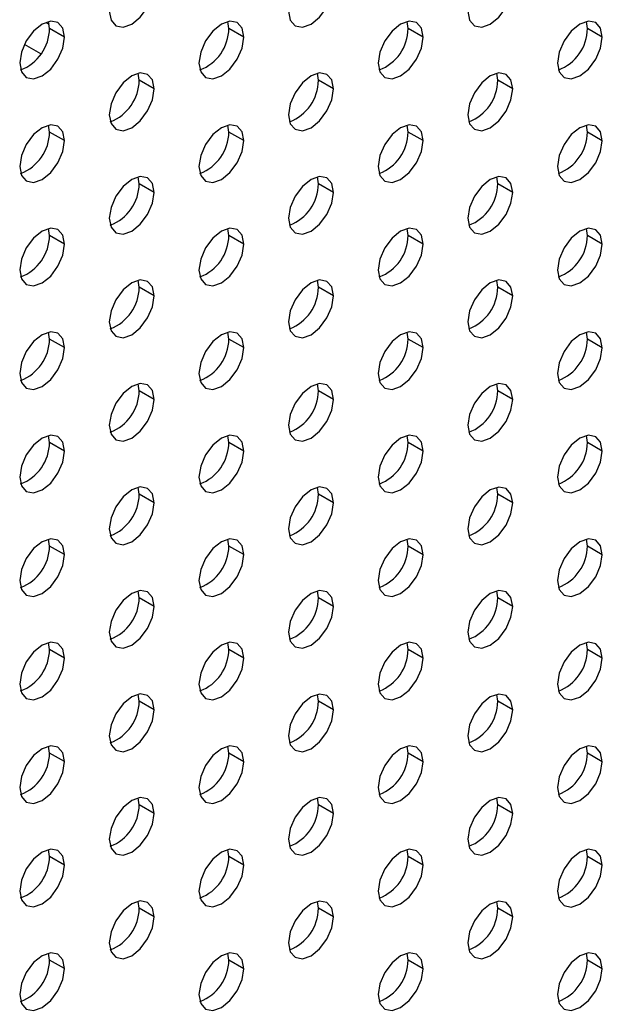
# Model space of a CAD drawing. Header units: millimetres. Extents: x 0 to 1118, y 0 to 864.
# Tile 233 of 254: x 981.58 to 986.18, y 692.9 to 700.67. Entities that reach past the tile are written whole.
import ezdxf

# ---------------------------------------------------------------- set-up
doc = ezdxf.new("R2010")
doc.units = ezdxf.units.MM

msp = doc.modelspace()

# ---------------------------------------------------------------- linework, layer by layer
at = {"color": 7, "linetype": 'Continuous', "lineweight": 25}
for p, q in [((981.7892, 700.6475), (981.8152, 700.6325)), ((981.7892, 700.6475), (981.8152, 700.6325)), ((981.8178, 700.599), (981.8102, 700.6539)), ((983.232, 700.5989), (983.2244, 700.6537)), ((984.6462, 700.5987), (984.6386, 700.6536)), ((986.0604, 700.5986), (986.0528, 700.6535)), ((981.9356, 700.531), (981.8178, 700.599)), ((983.3499, 700.5308), (983.232, 700.5989)), ((984.7641, 700.5307), (984.6462, 700.5987)), ((986.1783, 700.5306), (986.0604, 700.5986)), ((981.7494, 700.3983), (981.6192, 700.4735)), ((982.5249, 700.1906), (982.5173, 700.2455)), ((982.6427, 700.1226), (982.5249, 700.1906)), ((983.9391, 700.1905), (983.9315, 700.2454)), ((984.057, 700.1225), (983.9391, 700.1905)), ((985.3533, 700.1904), (985.3457, 700.2453)), ((985.4712, 700.1223), (985.3533, 700.1904)), ((981.8178, 699.7824), (981.8102, 699.8373)), ((981.9356, 699.7144), (981.8178, 699.7824)), ((983.232, 699.7823), (983.2244, 699.8372)), ((983.3499, 699.7143), (983.232, 699.7823)), ((984.6462, 699.7822), (984.6386, 699.8371)), ((984.7641, 699.7141), (984.6462, 699.7822)), ((986.0604, 699.782), (986.0528, 699.8369)), ((986.1783, 699.714), (986.0604, 699.782)), ((982.5249, 699.3741), (982.5173, 699.429)), ((983.9391, 699.374), (983.9315, 699.4289)), ((985.3533, 699.3738), (985.3457, 699.4287)), ((982.6427, 699.3061), (982.5249, 699.3741)), ((984.057, 699.3059), (983.9391, 699.374)), ((985.4712, 699.3058), (985.3533, 699.3738)), ((981.8178, 698.9659), (981.8102, 699.0208)), ((983.232, 698.9658), (983.2244, 699.0207)), ((984.6462, 698.9656), (984.6386, 699.0205)), ((986.0604, 698.9655), (986.0528, 699.0204)), ((981.9356, 698.8979), (981.8178, 698.9659)), ((983.3499, 698.8977), (983.232, 698.9658)), ((984.7641, 698.8976), (984.6462, 698.9656)), ((986.1783, 698.8975), (986.0604, 698.9655)), ((982.5249, 698.5576), (982.5173, 698.6124)), ((982.6427, 698.4895), (982.5249, 698.5576)), ((983.9391, 698.5574), (983.9315, 698.6123)), ((984.057, 698.4894), (983.9391, 698.5574)), ((985.3533, 698.5573), (985.3457, 698.6122)), ((985.4712, 698.4893), (985.3533, 698.5573)), ((981.8178, 698.1494), (981.8102, 698.2042)), ((983.232, 698.1492), (983.2244, 698.2041)), ((984.6462, 698.1491), (984.6386, 698.204)), ((986.0604, 698.149), (986.0528, 698.2038)), ((981.9356, 698.0813), (981.8178, 698.1494)), ((983.3499, 698.0812), (983.232, 698.1492)), ((984.7641, 698.0811), (984.6462, 698.1491)), ((986.1783, 698.0809), (986.0604, 698.149)), ((982.5249, 697.741), (982.5173, 697.7959)), ((983.9391, 697.7409), (983.9315, 697.7958)), ((985.3533, 697.7408), (985.3457, 697.7956)), ((982.6427, 697.673), (982.5249, 697.741)), ((984.057, 697.6729), (983.9391, 697.7409)), ((985.4712, 697.6727), (985.3533, 697.7408)), ((981.8178, 697.3328), (981.8102, 697.3877)), ((983.232, 697.3327), (983.2244, 697.3876)), ((984.6462, 697.3326), (984.6386, 697.3874)), ((986.0604, 697.3324), (986.0528, 697.3873)), ((981.9356, 697.2648), (981.8178, 697.3328)), ((983.3499, 697.2647), (983.232, 697.3327)), ((984.7641, 697.2645), (984.6462, 697.3326)), ((986.1783, 697.2644), (986.0604, 697.3324)), ((982.5249, 696.9245), (982.5173, 696.9794)), ((982.6427, 696.8565), (982.5249, 696.9245)), ((983.9391, 696.9244), (983.9315, 696.9792)), ((984.057, 696.8563), (983.9391, 696.9244)), ((985.3533, 696.9242), (985.3457, 696.9791)), ((985.4712, 696.8562), (985.3533, 696.9242)), ((981.8178, 696.5163), (981.8102, 696.5712)), ((983.232, 696.5161), (983.2244, 696.571)), ((984.6462, 696.516), (984.6386, 696.5709)), ((986.0604, 696.5159), (986.0528, 696.5708)), ((981.9356, 696.4482), (981.8178, 696.5163)), ((983.3499, 696.4481), (983.232, 696.5161)), ((984.7641, 696.448), (984.6462, 696.516)), ((986.1783, 696.4478), (986.0604, 696.5159)), ((982.5249, 696.1079), (982.5173, 696.1628)), ((983.9391, 696.1078), (983.9315, 696.1627)), ((985.3533, 696.1077), (985.3457, 696.1626)), ((982.6427, 696.0399), (982.5249, 696.1079)), ((984.057, 696.0398), (983.9391, 696.1078)), ((985.4712, 696.0396), (985.3533, 696.1077)), ((981.8178, 695.6997), (981.8102, 695.7546)), ((983.232, 695.6996), (983.2244, 695.7545)), ((984.6462, 695.6995), (984.6386, 695.7544)), ((986.0604, 695.6993), (986.0528, 695.7542)), ((981.9356, 695.6317), (981.8178, 695.6997)), ((983.3499, 695.6316), (983.232, 695.6996)), ((984.7641, 695.6314), (984.6462, 695.6995)), ((986.1783, 695.6313), (986.0604, 695.6993)), ((982.5249, 695.2914), (982.5173, 695.3463)), ((982.6427, 695.2234), (982.5249, 695.2914)), ((983.9391, 695.2913), (983.9315, 695.3462)), ((984.057, 695.2232), (983.9391, 695.2913)), ((985.3533, 695.2911), (985.3457, 695.346)), ((985.4712, 695.2231), (985.3533, 695.2911)), ((981.8178, 694.8832), (981.8102, 694.9381)), ((983.232, 694.8831), (983.2244, 694.9379)), ((984.6462, 694.8829), (984.6386, 694.9378)), ((986.0604, 694.8828), (986.0528, 694.9377)), ((981.9356, 694.8152), (981.8178, 694.8832)), ((983.3499, 694.815), (983.232, 694.8831)), ((984.7641, 694.8149), (984.6462, 694.8829)), ((986.1783, 694.8148), (986.0604, 694.8828)), ((982.5249, 694.4749), (982.5173, 694.5297)), ((983.9391, 694.4747), (983.9315, 694.5296)), ((985.3533, 694.4746), (985.3457, 694.5295)), ((982.6427, 694.4068), (982.5249, 694.4749)), ((984.057, 694.4067), (983.9391, 694.4747)), ((985.4712, 694.4066), (985.3533, 694.4746)), ((981.8178, 694.0667), (981.8102, 694.1215)), ((983.232, 694.0665), (983.2244, 694.1214)), ((984.6462, 694.0664), (984.6386, 694.1213)), ((986.0604, 694.0663), (986.0528, 694.1211)), ((981.9356, 693.9986), (981.8178, 694.0667)), ((983.3499, 693.9985), (983.232, 694.0665)), ((984.7641, 693.9984), (984.6462, 694.0664)), ((986.1783, 693.9982), (986.0604, 694.0663)), ((982.5249, 693.6583), (982.5173, 693.7132)), ((982.6427, 693.5903), (982.5249, 693.6583)), ((983.9391, 693.6582), (983.9315, 693.7131)), ((984.057, 693.5902), (983.9391, 693.6582)), ((985.3533, 693.6581), (985.3457, 693.7129)), ((985.4712, 693.59), (985.3533, 693.6581)), ((981.8178, 693.2501), (981.8102, 693.305)), ((983.232, 693.25), (983.2244, 693.3049)), ((984.6462, 693.2499), (984.6386, 693.3047)), ((986.0604, 693.2497), (986.0528, 693.3046)), ((981.9356, 693.1821), (981.8178, 693.2501)), ((983.3499, 693.182), (983.232, 693.25)), ((984.7641, 693.1818), (984.6462, 693.2499)), ((986.1783, 693.1817), (986.0604, 693.2497))]:
    msp.add_line(p, q, dxfattribs=at)
at = {"color": 7, "linetype": 'Continuous', "lineweight": 25, "flags": 128}
for points in [[(982.2892, 700.7351), (982.3027, 700.6647), (982.341, 700.6206), (982.3983, 700.6095), (982.466, 700.633), (982.5336, 700.6876), (982.591, 700.7649), (982.6293, 700.8533), (982.6427, 700.9392)], [(983.7034, 700.7349), (983.7169, 700.6646), (983.7552, 700.6205), (983.8125, 700.6093), (983.8802, 700.6328), (983.9478, 700.6874), (984.0052, 700.7648), (984.0435, 700.8531), (984.057, 700.939)], [(985.1176, 700.7348), (985.1311, 700.6644), (985.1694, 700.6203), (985.2267, 700.6092), (985.2944, 700.6327), (985.362, 700.6873), (985.4194, 700.7647), (985.4577, 700.853), (985.4712, 700.9389)], [(981.9356, 700.531), (981.9222, 700.6013), (981.8839, 700.6454), (981.8265, 700.6565), (981.7589, 700.633), (981.6912, 700.5784), (981.6339, 700.5011), (981.5955, 700.4127), (981.5821, 700.3268)], [(983.3499, 700.5308), (983.3364, 700.6012), (983.2981, 700.6453), (983.2407, 700.6564), (983.1731, 700.6329), (983.1054, 700.5783), (983.0481, 700.501), (983.0098, 700.4126), (982.9963, 700.3267)], [(984.7641, 700.5307), (984.7506, 700.601), (984.7123, 700.6451), (984.6549, 700.6563), (984.5873, 700.6328), (984.5196, 700.5782), (984.4623, 700.5008), (984.424, 700.4125), (984.4105, 700.3266)], [(986.1783, 700.5306), (986.1648, 700.6009), (986.1265, 700.645), (986.0692, 700.6562), (986.0015, 700.6326), (985.9339, 700.578), (985.8765, 700.5007), (985.8382, 700.4123), (985.8247, 700.3264)], [(981.5821, 700.3268), (981.5955, 700.2565), (981.6339, 700.2124), (981.6912, 700.2012), (981.7589, 700.2248), (981.8265, 700.2794), (981.8839, 700.3567), (981.9222, 700.4451), (981.9356, 700.531)], [(982.9963, 700.3267), (983.0098, 700.2564), (983.0481, 700.2123), (983.1054, 700.2011), (983.1731, 700.2246), (983.2407, 700.2792), (983.2981, 700.3566), (983.3364, 700.4449), (983.3499, 700.5308)], [(984.4105, 700.3266), (984.424, 700.2562), (984.4623, 700.2121), (984.5196, 700.201), (984.5873, 700.2245), (984.6549, 700.2791), (984.7123, 700.3564), (984.7506, 700.4448), (984.7641, 700.5307)], [(985.8247, 700.3264), (985.8382, 700.2561), (985.8765, 700.212), (985.9339, 700.2009), (986.0015, 700.2244), (986.0692, 700.279), (986.1265, 700.3563), (986.1648, 700.4447), (986.1783, 700.5306)], [(982.6427, 700.1226), (982.6293, 700.193), (982.591, 700.2371), (982.5336, 700.2482), (982.466, 700.2247), (982.3983, 700.1701), (982.341, 700.0927), (982.3027, 700.0044), (982.2892, 699.9185)], [(984.057, 700.1225), (984.0435, 700.1928), (984.0052, 700.2369), (983.9478, 700.2481), (983.8802, 700.2246), (983.8125, 700.17), (983.7552, 700.0926), (983.7169, 700.0043), (983.7034, 699.9184)], [(985.4712, 700.1223), (985.4577, 700.1927), (985.4194, 700.2368), (985.362, 700.2479), (985.2944, 700.2244), (985.2267, 700.1698), (985.1694, 700.0925), (985.1311, 700.0041), (985.1176, 699.9182)], [(982.2892, 699.9185), (982.3027, 699.8482), (982.341, 699.8041), (982.3983, 699.7929), (982.466, 699.8164), (982.5336, 699.871), (982.591, 699.9484), (982.6293, 700.0367), (982.6427, 700.1226)], [(983.7034, 699.9184), (983.7169, 699.848), (983.7552, 699.8039), (983.8125, 699.7928), (983.8802, 699.8163), (983.9478, 699.8709), (984.0052, 699.9482), (984.0435, 700.0366), (984.057, 700.1225)], [(985.1176, 699.9182), (985.1311, 699.8479), (985.1694, 699.8038), (985.2267, 699.7926), (985.2944, 699.8162), (985.362, 699.8708), (985.4194, 699.9481), (985.4577, 700.0365), (985.4712, 700.1223)], [(981.9356, 699.7144), (981.9222, 699.7848), (981.8839, 699.8289), (981.8265, 699.84), (981.7589, 699.8165), (981.6912, 699.7619), (981.6339, 699.6845), (981.5955, 699.5962), (981.5821, 699.5103)], [(983.3499, 699.7143), (983.3364, 699.7846), (983.2981, 699.8287), (983.2407, 699.8399), (983.1731, 699.8164), (983.1054, 699.7618), (983.0481, 699.6844), (983.0098, 699.5961), (982.9963, 699.5102)], [(984.7641, 699.7141), (984.7506, 699.7845), (984.7123, 699.8286), (984.6549, 699.8397), (984.5873, 699.8162), (984.5196, 699.7616), (984.4623, 699.6843), (984.424, 699.5959), (984.4105, 699.51)], [(986.1783, 699.714), (986.1648, 699.7844), (986.1265, 699.8285), (986.0692, 699.8396), (986.0015, 699.8161), (985.9339, 699.7615), (985.8765, 699.6841), (985.8382, 699.5958), (985.8247, 699.5099)], [(981.5821, 699.5103), (981.5955, 699.44), (981.6339, 699.3959), (981.6912, 699.3847), (981.7589, 699.4082), (981.8265, 699.4628), (981.8839, 699.5402), (981.9222, 699.6285), (981.9356, 699.7144)], [(982.9963, 699.5102), (983.0098, 699.4398), (983.0481, 699.3957), (983.1054, 699.3846), (983.1731, 699.4081), (983.2407, 699.4627), (983.2981, 699.54), (983.3364, 699.6284), (983.3499, 699.7143)], [(984.4105, 699.51), (984.424, 699.4397), (984.4623, 699.3956), (984.5196, 699.3844), (984.5873, 699.408), (984.6549, 699.4625), (984.7123, 699.5399), (984.7506, 699.6283), (984.7641, 699.7141)], [(985.8247, 699.5099), (985.8382, 699.4396), (985.8765, 699.3955), (985.9339, 699.3843), (986.0015, 699.4078), (986.0692, 699.4624), (986.1265, 699.5398), (986.1648, 699.6281), (986.1783, 699.714)], [(982.6427, 699.3061), (982.6293, 699.3764), (982.591, 699.4205), (982.5336, 699.4317), (982.466, 699.4082), (982.3983, 699.3536), (982.341, 699.2762), (982.3027, 699.1879), (982.2892, 699.102)], [(984.057, 699.3059), (984.0435, 699.3763), (984.0052, 699.4204), (983.9478, 699.4315), (983.8802, 699.408), (983.8125, 699.3534), (983.7552, 699.2761), (983.7169, 699.1877), (983.7034, 699.1018)], [(985.4712, 699.3058), (985.4577, 699.3762), (985.4194, 699.4203), (985.362, 699.4314), (985.2944, 699.4079), (985.2267, 699.3533), (985.1694, 699.2759), (985.1311, 699.1876), (985.1176, 699.1017)], [(982.2892, 699.102), (982.3027, 699.0316), (982.341, 698.9875), (982.3983, 698.9764), (982.466, 698.9999), (982.5336, 699.0545), (982.591, 699.1318), (982.6293, 699.2202), (982.6427, 699.3061)], [(983.7034, 699.1018), (983.7169, 699.0315), (983.7552, 698.9874), (983.8125, 698.9762), (983.8802, 698.9998), (983.9478, 699.0543), (984.0052, 699.1317), (984.0435, 699.2201), (984.057, 699.3059)], [(985.1176, 699.1017), (985.1311, 699.0314), (985.1694, 698.9872), (985.2267, 698.9761), (985.2944, 698.9996), (985.362, 699.0542), (985.4194, 699.1316), (985.4577, 699.2199), (985.4712, 699.3058)], [(981.9356, 698.8979), (981.9222, 698.9682), (981.8839, 699.0123), (981.8265, 699.0235), (981.7589, 699), (981.6912, 698.9454), (981.6339, 698.868), (981.5955, 698.7797), (981.5821, 698.6938)], [(983.3499, 698.8977), (983.3364, 698.9681), (983.2981, 699.0122), (983.2407, 699.0233), (983.1731, 698.9998), (983.1054, 698.9452), (983.0481, 698.8679), (983.0098, 698.7795), (982.9963, 698.6936)], [(984.7641, 698.8976), (984.7506, 698.968), (984.7123, 699.0121), (984.6549, 699.0232), (984.5873, 698.9997), (984.5196, 698.9451), (984.4623, 698.8677), (984.424, 698.7794), (984.4105, 698.6935)], [(986.1783, 698.8975), (986.1648, 698.9678), (986.1265, 699.0119), (986.0692, 699.0231), (986.0015, 698.9996), (985.9339, 698.945), (985.8765, 698.8676), (985.8382, 698.7793), (985.8247, 698.6934)], [(981.5821, 698.6938), (981.5955, 698.6234), (981.6339, 698.5793), (981.6912, 698.5682), (981.7589, 698.5917), (981.8265, 698.6463), (981.8839, 698.7236), (981.9222, 698.812), (981.9356, 698.8979)], [(982.9963, 698.6936), (983.0098, 698.6233), (983.0481, 698.5792), (983.1054, 698.568), (983.1731, 698.5915), (983.2407, 698.6461), (983.2981, 698.7235), (983.3364, 698.8118), (983.3499, 698.8977)], [(984.4105, 698.6935), (984.424, 698.6231), (984.4623, 698.579), (984.5196, 698.5679), (984.5873, 698.5914), (984.6549, 698.646), (984.7123, 698.7234), (984.7506, 698.8117), (984.7641, 698.8976)], [(985.8247, 698.6934), (985.8382, 698.623), (985.8765, 698.5789), (985.9339, 698.5678), (986.0015, 698.5913), (986.0692, 698.6459), (986.1265, 698.7232), (986.1648, 698.8116), (986.1783, 698.8975)], [(982.6427, 698.4895), (982.6293, 698.5599), (982.591, 698.604), (982.5336, 698.6151), (982.466, 698.5916), (982.3983, 698.537), (982.341, 698.4597), (982.3027, 698.3713), (982.2892, 698.2854)], [(984.057, 698.4894), (984.0435, 698.5597), (984.0052, 698.6039), (983.9478, 698.615), (983.8802, 698.5915), (983.8125, 698.5369), (983.7552, 698.4595), (983.7169, 698.3712), (983.7034, 698.2853)], [(985.4712, 698.4893), (985.4577, 698.5596), (985.4194, 698.6037), (985.362, 698.6149), (985.2944, 698.5914), (985.2267, 698.5368), (985.1694, 698.4594), (985.1311, 698.3711), (985.1176, 698.2852)], [(982.2892, 698.2854), (982.3027, 698.2151), (982.341, 698.171), (982.3983, 698.1598), (982.466, 698.1833), (982.5336, 698.2379), (982.591, 698.3153), (982.6293, 698.4036), (982.6427, 698.4895)], [(983.7034, 698.2853), (983.7169, 698.2149), (983.7552, 698.1708), (983.8125, 698.1597), (983.8802, 698.1832), (983.9478, 698.2378), (984.0052, 698.3152), (984.0435, 698.4035), (984.057, 698.4894)], [(985.1176, 698.2852), (985.1311, 698.2148), (985.1694, 698.1707), (985.2267, 698.1596), (985.2944, 698.1831), (985.362, 698.2377), (985.4194, 698.315), (985.4577, 698.4034), (985.4712, 698.4893)], [(981.9356, 698.0813), (981.9222, 698.1517), (981.8839, 698.1958), (981.8265, 698.2069), (981.7589, 698.1834), (981.6912, 698.1288), (981.6339, 698.0515), (981.5955, 697.9631), (981.5821, 697.8772)], [(983.3499, 698.0812), (983.3364, 698.1515), (983.2981, 698.1957), (983.2407, 698.2068), (983.1731, 698.1833), (983.1054, 698.1287), (983.0481, 698.0513), (983.0098, 697.963), (982.9963, 697.8771)], [(984.7641, 698.0811), (984.7506, 698.1514), (984.7123, 698.1955), (984.6549, 698.2067), (984.5873, 698.1831), (984.5196, 698.1286), (984.4623, 698.0512), (984.424, 697.9628), (984.4105, 697.877)], [(986.1783, 698.0809), (986.1648, 698.1513), (986.1265, 698.1954), (986.0692, 698.2065), (986.0015, 698.183), (985.9339, 698.1284), (985.8765, 698.0511), (985.8382, 697.9627), (985.8247, 697.8768)], [(981.5821, 697.8772), (981.5955, 697.8069), (981.6339, 697.7628), (981.6912, 697.7516), (981.7589, 697.7751), (981.8265, 697.8297), (981.8839, 697.9071), (981.9222, 697.9954), (981.9356, 698.0813)], [(982.9963, 697.8771), (983.0098, 697.8067), (983.0481, 697.7626), (983.1054, 697.7515), (983.1731, 697.775), (983.2407, 697.8296), (983.2981, 697.907), (983.3364, 697.9953), (983.3499, 698.0812)], [(984.4105, 697.877), (984.424, 697.8066), (984.4623, 697.7625), (984.5196, 697.7514), (984.5873, 697.7749), (984.6549, 697.8295), (984.7123, 697.9068), (984.7506, 697.9952), (984.7641, 698.0811)], [(985.8247, 697.8768), (985.8382, 697.8065), (985.8765, 697.7624), (985.9339, 697.7512), (986.0015, 697.7747), (986.0692, 697.8293), (986.1265, 697.9067), (986.1648, 697.995), (986.1783, 698.0809)], [(982.6427, 697.673), (982.6293, 697.7433), (982.591, 697.7874), (982.5336, 697.7986), (982.466, 697.7751), (982.3983, 697.7205), (982.341, 697.6431), (982.3027, 697.5548), (982.2892, 697.4689)], [(984.057, 697.6729), (984.0435, 697.7432), (984.0052, 697.7873), (983.9478, 697.7985), (983.8802, 697.7749), (983.8125, 697.7204), (983.7552, 697.643), (983.7169, 697.5546), (983.7034, 697.4688)], [(985.4712, 697.6727), (985.4577, 697.7431), (985.4194, 697.7872), (985.362, 697.7983), (985.2944, 697.7748), (985.2267, 697.7202), (985.1694, 697.6429), (985.1311, 697.5545), (985.1176, 697.4686)], [(982.2892, 697.4689), (982.3027, 697.3985), (982.341, 697.3544), (982.3983, 697.3433), (982.466, 697.3668), (982.5336, 697.4214), (982.591, 697.4988), (982.6293, 697.5871), (982.6427, 697.673)], [(983.7034, 697.4688), (983.7169, 697.3984), (983.7552, 697.3543), (983.8125, 697.3432), (983.8802, 697.3667), (983.9478, 697.4213), (984.0052, 697.4986), (984.0435, 697.587), (984.057, 697.6729)], [(985.1176, 697.4686), (985.1311, 697.3983), (985.1694, 697.3542), (985.2267, 697.343), (985.2944, 697.3665), (985.362, 697.4211), (985.4194, 697.4985), (985.4577, 697.5868), (985.4712, 697.6727)], [(981.9356, 697.2648), (981.9222, 697.3351), (981.8839, 697.3792), (981.8265, 697.3904), (981.7589, 697.3669), (981.6912, 697.3123), (981.6339, 697.2349), (981.5955, 697.1466), (981.5821, 697.0607)], [(983.3499, 697.2647), (983.3364, 697.335), (983.2981, 697.3791), (983.2407, 697.3903), (983.1731, 697.3667), (983.1054, 697.3121), (983.0481, 697.2348), (983.0098, 697.1464), (982.9963, 697.0606)], [(984.7641, 697.2645), (984.7506, 697.3349), (984.7123, 697.379), (984.6549, 697.3901), (984.5873, 697.3666), (984.5196, 697.312), (984.4623, 697.2347), (984.424, 697.1463), (984.4105, 697.0604)], [(986.1783, 697.2644), (986.1648, 697.3347), (986.1265, 697.3788), (986.0692, 697.39), (986.0015, 697.3665), (985.9339, 697.3119), (985.8765, 697.2345), (985.8382, 697.1462), (985.8247, 697.0603)], [(981.5821, 697.0607), (981.5955, 696.9903), (981.6339, 696.9462), (981.6912, 696.9351), (981.7589, 696.9586), (981.8265, 697.0132), (981.8839, 697.0906), (981.9222, 697.1789), (981.9356, 697.2648)], [(982.9963, 697.0606), (983.0098, 696.9902), (983.0481, 696.9461), (983.1054, 696.935), (983.1731, 696.9585), (983.2407, 697.0131), (983.2981, 697.0904), (983.3364, 697.1788), (983.3499, 697.2647)], [(984.4105, 697.0604), (984.424, 696.9901), (984.4623, 696.946), (984.5196, 696.9348), (984.5873, 696.9583), (984.6549, 697.0129), (984.7123, 697.0903), (984.7506, 697.1786), (984.7641, 697.2645)], [(985.8247, 697.0603), (985.8382, 696.9899), (985.8765, 696.9458), (985.9339, 696.9347), (986.0015, 696.9582), (986.0692, 697.0128), (986.1265, 697.0902), (986.1648, 697.1785), (986.1783, 697.2644)], [(982.6427, 696.8565), (982.6293, 696.9268), (982.591, 696.9709), (982.5336, 696.982), (982.466, 696.9585), (982.3983, 696.9039), (982.341, 696.8266), (982.3027, 696.7382), (982.2892, 696.6523)], [(984.057, 696.8563), (984.0435, 696.9267), (984.0052, 696.9708), (983.9478, 696.9819), (983.8802, 696.9584), (983.8125, 696.9038), (983.7552, 696.8265), (983.7169, 696.7381), (983.7034, 696.6522)], [(985.4712, 696.8562), (985.4577, 696.9265), (985.4194, 696.9706), (985.362, 696.9818), (985.2944, 696.9583), (985.2267, 696.9037), (985.1694, 696.8263), (985.1311, 696.738), (985.1176, 696.6521)], [(982.2892, 696.6523), (982.3027, 696.582), (982.341, 696.5379), (982.3983, 696.5267), (982.466, 696.5503), (982.5336, 696.6049), (982.591, 696.6822), (982.6293, 696.7706), (982.6427, 696.8565)], [(983.7034, 696.6522), (983.7169, 696.5819), (983.7552, 696.5378), (983.8125, 696.5266), (983.8802, 696.5501), (983.9478, 696.6047), (984.0052, 696.6821), (984.0435, 696.7704), (984.057, 696.8563)], [(985.1176, 696.6521), (985.1311, 696.5817), (985.1694, 696.5376), (985.2267, 696.5265), (985.2944, 696.55), (985.362, 696.6046), (985.4194, 696.6819), (985.4577, 696.7703), (985.4712, 696.8562)], [(981.9356, 696.4482), (981.9222, 696.5186), (981.8839, 696.5627), (981.8265, 696.5738), (981.7589, 696.5503), (981.6912, 696.4957), (981.6339, 696.4184), (981.5955, 696.33), (981.5821, 696.2441)], [(983.3499, 696.4481), (983.3364, 696.5185), (983.2981, 696.5626), (983.2407, 696.5737), (983.1731, 696.5502), (983.1054, 696.4956), (983.0481, 696.4182), (983.0098, 696.3299), (982.9963, 696.244)], [(984.7641, 696.448), (984.7506, 696.5183), (984.7123, 696.5624), (984.6549, 696.5736), (984.5873, 696.5501), (984.5196, 696.4955), (984.4623, 696.4181), (984.424, 696.3298), (984.4105, 696.2439)], [(986.1783, 696.4478), (986.1648, 696.5182), (986.1265, 696.5623), (986.0692, 696.5734), (986.0015, 696.5499), (985.9339, 696.4953), (985.8765, 696.418), (985.8382, 696.3296), (985.8247, 696.2437)], [(981.5821, 696.2441), (981.5955, 696.1738), (981.6339, 696.1297), (981.6912, 696.1185), (981.7589, 696.1421), (981.8265, 696.1967), (981.8839, 696.274), (981.9222, 696.3624), (981.9356, 696.4482)], [(982.9963, 696.244), (983.0098, 696.1737), (983.0481, 696.1296), (983.1054, 696.1184), (983.1731, 696.1419), (983.2407, 696.1965), (983.2981, 696.2739), (983.3364, 696.3622), (983.3499, 696.4481)], [(984.4105, 696.2439), (984.424, 696.1735), (984.4623, 696.1294), (984.5196, 696.1183), (984.5873, 696.1418), (984.6549, 696.1964), (984.7123, 696.2737), (984.7506, 696.3621), (984.7641, 696.448)], [(985.8247, 696.2437), (985.8382, 696.1734), (985.8765, 696.1293), (985.9339, 696.1181), (986.0015, 696.1417), (986.0692, 696.1963), (986.1265, 696.2736), (986.1648, 696.362), (986.1783, 696.4478)], [(982.6427, 696.0399), (982.6293, 696.1103), (982.591, 696.1544), (982.5336, 696.1655), (982.466, 696.142), (982.3983, 696.0874), (982.341, 696.01), (982.3027, 695.9217), (982.2892, 695.8358)], [(984.057, 696.0398), (984.0435, 696.1101), (984.0052, 696.1542), (983.9478, 696.1654), (983.8802, 696.1419), (983.8125, 696.0873), (983.7552, 696.0099), (983.7169, 695.9216), (983.7034, 695.8357)], [(985.4712, 696.0396), (985.4577, 696.11), (985.4194, 696.1541), (985.362, 696.1652), (985.2944, 696.1417), (985.2267, 696.0871), (985.1694, 696.0098), (985.1311, 695.9214), (985.1176, 695.8355)], [(982.2892, 695.8358), (982.3027, 695.7655), (982.341, 695.7214), (982.3983, 695.7102), (982.466, 695.7337), (982.5336, 695.7883), (982.591, 695.8657), (982.6293, 695.954), (982.6427, 696.0399)], [(983.7034, 695.8357), (983.7169, 695.7653), (983.7552, 695.7212), (983.8125, 695.7101), (983.8802, 695.7336), (983.9478, 695.7882), (984.0052, 695.8655), (984.0435, 695.9539), (984.057, 696.0398)], [(985.1176, 695.8355), (985.1311, 695.7652), (985.1694, 695.7211), (985.2267, 695.7099), (985.2944, 695.7335), (985.362, 695.788), (985.4194, 695.8654), (985.4577, 695.9538), (985.4712, 696.0396)], [(981.9356, 695.6317), (981.9222, 695.7021), (981.8839, 695.7462), (981.8265, 695.7573), (981.7589, 695.7338), (981.6912, 695.6792), (981.6339, 695.6018), (981.5955, 695.5135), (981.5821, 695.4276)], [(983.3499, 695.6316), (983.3364, 695.7019), (983.2981, 695.746), (983.2407, 695.7572), (983.1731, 695.7337), (983.1054, 695.6791), (983.0481, 695.6017), (983.0098, 695.5134), (982.9963, 695.4275)], [(984.7641, 695.6314), (984.7506, 695.7018), (984.7123, 695.7459), (984.6549, 695.757), (984.5873, 695.7335), (984.5196, 695.6789), (984.4623, 695.6016), (984.424, 695.5132), (984.4105, 695.4273)], [(986.1783, 695.6313), (986.1648, 695.7017), (986.1265, 695.7458), (986.0692, 695.7569), (986.0015, 695.7334), (985.9339, 695.6788), (985.8765, 695.6014), (985.8382, 695.5131), (985.8247, 695.4272)], [(981.5821, 695.4276), (981.5955, 695.3573), (981.6339, 695.3131), (981.6912, 695.302), (981.7589, 695.3255), (981.8265, 695.3801), (981.8839, 695.4575), (981.9222, 695.5458), (981.9356, 695.6317)], [(982.9963, 695.4275), (983.0098, 695.3571), (983.0481, 695.313), (983.1054, 695.3019), (983.1731, 695.3254), (983.2407, 695.38), (983.2981, 695.4573), (983.3364, 695.5457), (983.3499, 695.6316)], [(984.4105, 695.4273), (984.424, 695.357), (984.4623, 695.3129), (984.5196, 695.3017), (984.5873, 695.3253), (984.6549, 695.3798), (984.7123, 695.4572), (984.7506, 695.5456), (984.7641, 695.6314)], [(985.8247, 695.4272), (985.8382, 695.3569), (985.8765, 695.3127), (985.9339, 695.3016), (986.0015, 695.3251), (986.0692, 695.3797), (986.1265, 695.4571), (986.1648, 695.5454), (986.1783, 695.6313)], [(982.6427, 695.2234), (982.6293, 695.2937), (982.591, 695.3378), (982.5336, 695.349), (982.466, 695.3255), (982.3983, 695.2709), (982.341, 695.1935), (982.3027, 695.1052), (982.2892, 695.0193)], [(984.057, 695.2232), (984.0435, 695.2936), (984.0052, 695.3377), (983.9478, 695.3488), (983.8802, 695.3253), (983.8125, 695.2707), (983.7552, 695.1934), (983.7169, 695.105), (983.7034, 695.0191)], [(985.4712, 695.2231), (985.4577, 695.2935), (985.4194, 695.3376), (985.362, 695.3487), (985.2944, 695.3252), (985.2267, 695.2706), (985.1694, 695.1932), (985.1311, 695.1049), (985.1176, 695.019)], [(982.2892, 695.0193), (982.3027, 694.9489), (982.341, 694.9048), (982.3983, 694.8937), (982.466, 694.9172), (982.5336, 694.9718), (982.591, 695.0491), (982.6293, 695.1375), (982.6427, 695.2234)], [(983.7034, 695.0191), (983.7169, 694.9488), (983.7552, 694.9047), (983.8125, 694.8935), (983.8802, 694.917), (983.9478, 694.9716), (984.0052, 695.049), (984.0435, 695.1373), (984.057, 695.2232)], [(985.1176, 695.019), (985.1311, 694.9486), (985.1694, 694.9045), (985.2267, 694.8934), (985.2944, 694.9169), (985.362, 694.9715), (985.4194, 695.0489), (985.4577, 695.1372), (985.4712, 695.2231)], [(981.9356, 694.8152), (981.9222, 694.8855), (981.8839, 694.9296), (981.8265, 694.9408), (981.7589, 694.9172), (981.6912, 694.8627), (981.6339, 694.7853), (981.5955, 694.6969), (981.5821, 694.6111)], [(983.3499, 694.815), (983.3364, 694.8854), (983.2981, 694.9295), (983.2407, 694.9406), (983.1731, 694.9171), (983.1054, 694.8625), (983.0481, 694.7852), (983.0098, 694.6968), (982.9963, 694.6109)], [(984.7641, 694.8149), (984.7506, 694.8852), (984.7123, 694.9294), (984.6549, 694.9405), (984.5873, 694.917), (984.5196, 694.8624), (984.4623, 694.785), (984.424, 694.6967), (984.4105, 694.6108)], [(986.1783, 694.8148), (986.1648, 694.8851), (986.1265, 694.9292), (986.0692, 694.9404), (986.0015, 694.9169), (985.9339, 694.8623), (985.8765, 694.7849), (985.8382, 694.6966), (985.8247, 694.6107)], [(981.5821, 694.6111), (981.5955, 694.5407), (981.6339, 694.4966), (981.6912, 694.4855), (981.7589, 694.509), (981.8265, 694.5636), (981.8839, 694.6409), (981.9222, 694.7293), (981.9356, 694.8152)], [(982.9963, 694.6109), (983.0098, 694.5406), (983.0481, 694.4965), (983.1054, 694.4853), (983.1731, 694.5088), (983.2407, 694.5634), (983.2981, 694.6408), (983.3364, 694.7291), (983.3499, 694.815)], [(984.4105, 694.6108), (984.424, 694.5404), (984.4623, 694.4963), (984.5196, 694.4852), (984.5873, 694.5087), (984.6549, 694.5633), (984.7123, 694.6407), (984.7506, 694.729), (984.7641, 694.8149)], [(985.8247, 694.6107), (985.8382, 694.5403), (985.8765, 694.4962), (985.9339, 694.4851), (986.0015, 694.5086), (986.0692, 694.5632), (986.1265, 694.6405), (986.1648, 694.7289), (986.1783, 694.8148)], [(982.6427, 694.4068), (982.6293, 694.4772), (982.591, 694.5213), (982.5336, 694.5324), (982.466, 694.5089), (982.3983, 694.4543), (982.341, 694.377), (982.3027, 694.2886), (982.2892, 694.2027)], [(984.057, 694.4067), (984.0435, 694.477), (984.0052, 694.5212), (983.9478, 694.5323), (983.8802, 694.5088), (983.8125, 694.4542), (983.7552, 694.3768), (983.7169, 694.2885), (983.7034, 694.2026)], [(985.4712, 694.4066), (985.4577, 694.4769), (985.4194, 694.521), (985.362, 694.5322), (985.2944, 694.5086), (985.2267, 694.4541), (985.1694, 694.3767), (985.1311, 694.2883), (985.1176, 694.2025)], [(982.2892, 694.2027), (982.3027, 694.1324), (982.341, 694.0883), (982.3983, 694.0771), (982.466, 694.1006), (982.5336, 694.1552), (982.591, 694.2326), (982.6293, 694.3209), (982.6427, 694.4068)], [(983.7034, 694.2026), (983.7169, 694.1322), (983.7552, 694.0881), (983.8125, 694.077), (983.8802, 694.1005), (983.9478, 694.1551), (984.0052, 694.2325), (984.0435, 694.3208), (984.057, 694.4067)], [(985.1176, 694.2025), (985.1311, 694.1321), (985.1694, 694.088), (985.2267, 694.0769), (985.2944, 694.1004), (985.362, 694.155), (985.4194, 694.2323), (985.4577, 694.3207), (985.4712, 694.4066)], [(981.9356, 693.9986), (981.9222, 694.069), (981.8839, 694.1131), (981.8265, 694.1242), (981.7589, 694.1007), (981.6912, 694.0461), (981.6339, 693.9688), (981.5955, 693.8804), (981.5821, 693.7945)], [(983.3499, 693.9985), (983.3364, 694.0688), (983.2981, 694.1129), (983.2407, 694.1241), (983.1731, 694.1006), (983.1054, 694.046), (983.0481, 693.9686), (983.0098, 693.8803), (982.9963, 693.7944)], [(984.7641, 693.9984), (984.7506, 694.0687), (984.7123, 694.1128), (984.6549, 694.124), (984.5873, 694.1004), (984.5196, 694.0459), (984.4623, 693.9685), (984.424, 693.8801), (984.4105, 693.7943)], [(986.1783, 693.9982), (986.1648, 694.0686), (986.1265, 694.1127), (986.0692, 694.1238), (986.0015, 694.1003), (985.9339, 694.0457), (985.8765, 693.9684), (985.8382, 693.88), (985.8247, 693.7941)], [(981.5821, 693.7945), (981.5955, 693.7242), (981.6339, 693.6801), (981.6912, 693.6689), (981.7589, 693.6924), (981.8265, 693.747), (981.8839, 693.8244), (981.9222, 693.9127), (981.9356, 693.9986)], [(982.9963, 693.7944), (983.0098, 693.724), (983.0481, 693.6799), (983.1054, 693.6688), (983.1731, 693.6923), (983.2407, 693.7469), (983.2981, 693.8243), (983.3364, 693.9126), (983.3499, 693.9985)], [(984.4105, 693.7943), (984.424, 693.7239), (984.4623, 693.6798), (984.5196, 693.6687), (984.5873, 693.6922), (984.6549, 693.7468), (984.7123, 693.8241), (984.7506, 693.9125), (984.7641, 693.9984)], [(985.8247, 693.7941), (985.8382, 693.7238), (985.8765, 693.6797), (985.9339, 693.6685), (986.0015, 693.692), (986.0692, 693.7466), (986.1265, 693.824), (986.1648, 693.9123), (986.1783, 693.9982)], [(982.6427, 693.5903), (982.6293, 693.6606), (982.591, 693.7047), (982.5336, 693.7159), (982.466, 693.6924), (982.3983, 693.6378), (982.341, 693.5604), (982.3027, 693.4721), (982.2892, 693.3862)], [(984.057, 693.5902), (984.0435, 693.6605), (984.0052, 693.7046), (983.9478, 693.7158), (983.8802, 693.6922), (983.8125, 693.6376), (983.7552, 693.5603), (983.7169, 693.4719), (983.7034, 693.3861)], [(985.4712, 693.59), (985.4577, 693.6604), (985.4194, 693.7045), (985.362, 693.7156), (985.2944, 693.6921), (985.2267, 693.6375), (985.1694, 693.5602), (985.1311, 693.4718), (985.1176, 693.3859)], [(982.2892, 693.3862), (982.3027, 693.3158), (982.341, 693.2717), (982.3983, 693.2606), (982.466, 693.2841), (982.5336, 693.3387), (982.591, 693.4161), (982.6293, 693.5044), (982.6427, 693.5903)], [(983.7034, 693.3861), (983.7169, 693.3157), (983.7552, 693.2716), (983.8125, 693.2605), (983.8802, 693.284), (983.9478, 693.3386), (984.0052, 693.4159), (984.0435, 693.5043), (984.057, 693.5902)], [(985.1176, 693.3859), (985.1311, 693.3156), (985.1694, 693.2715), (985.2267, 693.2603), (985.2944, 693.2838), (985.362, 693.3384), (985.4194, 693.4158), (985.4577, 693.5041), (985.4712, 693.59)], [(981.9356, 693.1821), (981.9222, 693.2524), (981.8839, 693.2965), (981.8265, 693.3077), (981.7589, 693.2842), (981.6912, 693.2296), (981.6339, 693.1522), (981.5955, 693.0639), (981.5821, 692.978)], [(983.3499, 693.182), (983.3364, 693.2523), (983.2981, 693.2964), (983.2407, 693.3075), (983.1731, 693.284), (983.1054, 693.2294), (983.0481, 693.1521), (983.0098, 693.0637), (982.9963, 692.9778)], [(984.7641, 693.1818), (984.7506, 693.2522), (984.7123, 693.2963), (984.6549, 693.3074), (984.5873, 693.2839), (984.5196, 693.2293), (984.4623, 693.152), (984.424, 693.0636), (984.4105, 692.9777)], [(986.1783, 693.1817), (986.1648, 693.252), (986.1265, 693.2961), (986.0692, 693.3073), (986.0015, 693.2838), (985.9339, 693.2292), (985.8765, 693.1518), (985.8382, 693.0635), (985.8247, 692.9776)], [(981.5821, 692.978), (981.5955, 692.9076), (981.6339, 692.8635), (981.6912, 692.8524), (981.7589, 692.8759), (981.8265, 692.9305), (981.8839, 693.0078), (981.9222, 693.0962), (981.9356, 693.1821)], [(982.9963, 692.9778), (983.0098, 692.9075), (983.0481, 692.8634), (983.1054, 692.8522), (983.1731, 692.8758), (983.2407, 692.9304), (983.2981, 693.0077), (983.3364, 693.0961), (983.3499, 693.182)], [(984.4105, 692.9777), (984.424, 692.9074), (984.4623, 692.8633), (984.5196, 692.8521), (984.5873, 692.8756), (984.6549, 692.9302), (984.7123, 693.0076), (984.7506, 693.0959), (984.7641, 693.1818)], [(985.8247, 692.9776), (985.8382, 692.9072), (985.8765, 692.8631), (985.9339, 692.852), (986.0015, 692.8755), (986.0692, 692.9301), (986.1265, 693.0074), (986.1648, 693.0958), (986.1783, 693.1817)]]:
    msp.add_lwpolyline(points, dxfattribs=at)
at = {"color": 7, "linetype": 'Continuous', "lineweight": 25}
for centre in [(981.4636, 700.6029), (982.8779, 700.6028), (984.2921, 700.6027), (985.7063, 700.6025), (982.1707, 700.1946), (983.585, 700.1945), (984.9992, 700.1943), (981.4636, 699.7864), (982.8779, 699.7863), (984.2921, 699.7861), (985.7063, 699.786), (982.1707, 699.3781), (983.585, 699.3779), (984.9992, 699.3778), (981.4636, 698.9699), (982.8779, 698.9697), (984.2921, 698.9696), (985.7063, 698.9695), (982.1707, 698.5615), (983.585, 698.5614), (984.9992, 698.5613), (981.4636, 698.1533), (982.8779, 698.1532), (984.2921, 698.1531), (985.7063, 698.1529), (982.1707, 697.745), (983.585, 697.7449), (984.9992, 697.7447), (981.4636, 697.3368), (982.8779, 697.3366), (984.2921, 697.3365), (985.7063, 697.3364), (982.1707, 696.9284), (983.585, 696.9283), (984.9992, 696.9282), (981.4636, 696.5202), (982.8779, 696.5201), (984.2921, 696.52), (985.7063, 696.5198), (982.1707, 696.1119), (983.585, 696.1118), (984.9992, 696.1116), (981.4636, 695.7037), (982.8779, 695.7036), (984.2921, 695.7034), (985.7063, 695.7033), (982.1707, 695.2954), (983.585, 695.2952), (984.9992, 695.2951), (981.4636, 694.8872), (982.8779, 694.887), (984.2921, 694.8869), (985.7063, 694.8868), (982.1707, 694.4788), (983.585, 694.4787), (984.9992, 694.4786), (981.4636, 694.0706), (982.8779, 694.0705), (984.2921, 694.0704), (985.7063, 694.0702), (982.1707, 693.6623), (983.585, 693.6621), (984.9992, 693.662), (981.4636, 693.2541), (982.8779, 693.2539), (984.2921, 693.2538), (985.7063, 693.2537)]:
    msp.add_arc(centre, 0.3542, 290.85165, 359.35937, dxfattribs=at)

doc.saveas('drawing.dxf')
